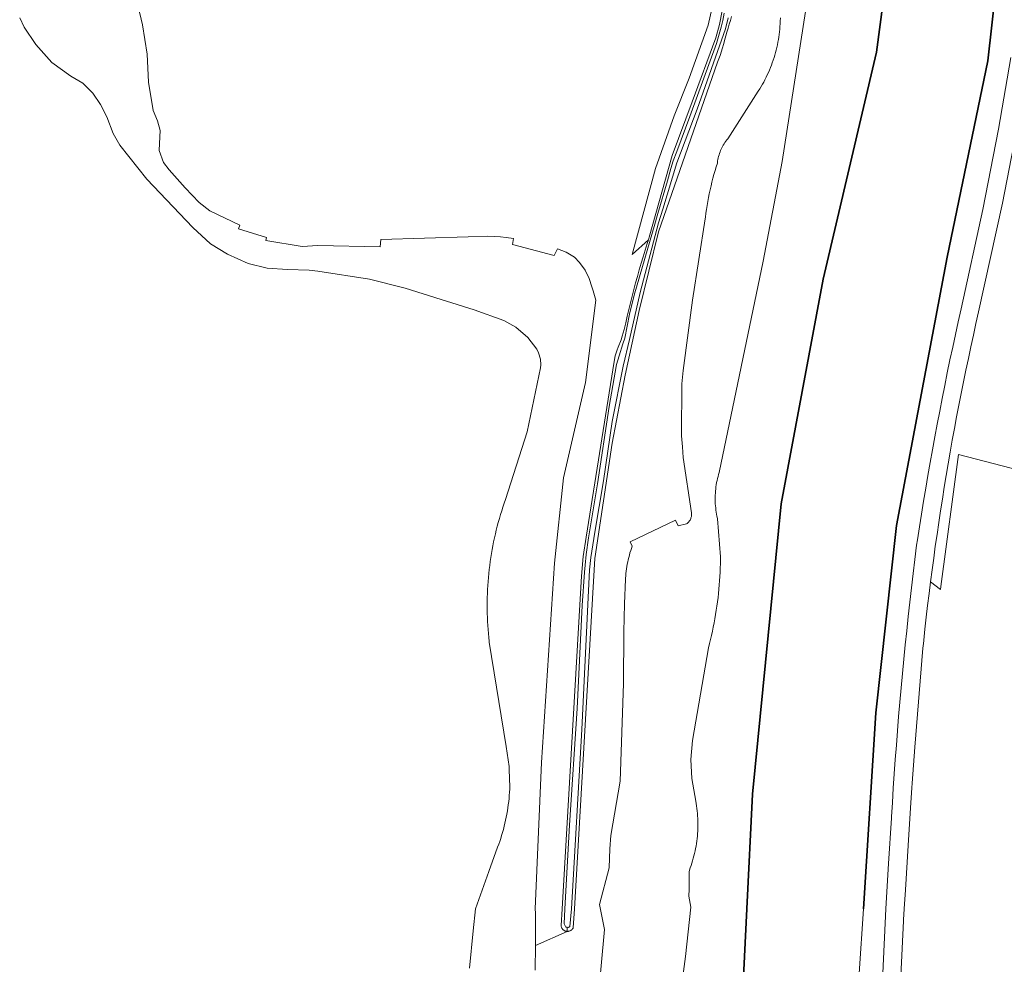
# Model space of a CAD drawing. Extents: x 154222 to 160093, y 456746 to 462495.
# Tile 183 of 254: x 158953 to 159108, y 460491 to 460639. Entities that reach past the tile are written whole.
import ezdxf

# ---------------------------------------------------------------- set-up
doc = ezdxf.new("R2010")
doc.units = 0
doc.header["$LTSCALE"] = 0.75
for name, color, linetype, lineweight in [('B-XX-GK-BESCHOEIING-G', 252, 'GK-BESCHOEIING', 35), ('B-XX-GR-BEPLANTING_CULTUUR_BOSPLANTSOEN-GV', 252, 'CONTINUOUS', 18), ('B-XX-OG-TERREIN_CULTUURSCHEIDING-GV', 252, 'CONTINUOUS', 18), ('B-XX-OG-WATER_SLOOT-GV', 252, 'CONTINUOUS', 18), ('B-XX-VH-VERHARDING_ASFALT-GV', 252, 'CONTINUOUS', 18)]:
    doc.layers.add(name, color=color, linetype=linetype, lineweight=lineweight)
doc.linetypes.add('GK-BESCHOEIING', pattern='A,30,-5,[1,NLCS.SHX,S=1,R=0,X=0,Y=0],-5', length=40)

msp = doc.modelspace()

# ---------------------------------------------------------------- linework, layer by layer
at = {"layer": 'B-XX-GK-BESCHOEIING-G'}
for points in [[(159066.006, 460472.225), (159067.352, 460500), (159068.224, 460517.98), (159072.712, 460563.561), (159079.319, 460598.81), (159087.708, 460634.417), (159093.917, 460681.48), (159097.359, 460714.725), (159101.909, 460759.335), (159108.142, 460812.675), (159109.977, 460825.58), (159112.653, 460844.514), (159114.45, 460850.831), (159117.312, 460860.418), (159118.679, 460865.866), (159121.35, 460873.994), (159127.116, 460888.955), (159130.801, 460897.575)], [(159067.352, 460500), (159068.224, 460517.98), (159072.712, 460563.561), (159079.319, 460598.81), (159087.708, 460634.417), (159093.917, 460681.48), (159097.359, 460714.725), (159101.909, 460759.335), (159108.142, 460812.675), (159109.977, 460825.58), (159112.653, 460844.514), (159114.45, 460850.831), (159117.312, 460860.418), (159118.679, 460865.866), (159121.35, 460873.994), (159127.116, 460888.955), (159130.801, 460897.575)], [(159085.64, 460500), (159087.576, 460530.764), (159090.816, 460560.138), (159098.805, 460602.236), (159105.175, 460633.017), (159110.35, 460679.267), (159115.669, 460728.169), (159119.921, 460770.268), (159121.25, 460770.087)]]:
    msp.add_lwpolyline(points, dxfattribs=at)
at = {"layer": 'B-XX-GR-BEPLANTING_CULTUUR_BOSPLANTSOEN-GV'}
for points in [[(159056.416, 460482.689), (159057.701, 460492.545), (159058.585, 460500.238), (159058.26, 460502.002), (159058.324, 460503.064), (159058.299, 460504.919), (159058.299, 460505.19), (159058.299, 460505.505), (159058.308, 460505.883), (159058.454, 460506.43), (159058.588, 460506.801), (159058.714, 460507.176), (159058.833, 460507.552), (159058.944, 460507.932), (159059.047, 460508.313), (159059.143, 460508.696), (159059.231, 460509.082), (159059.311, 460509.468), (159059.383, 460509.857), (159059.447, 460510.247), (159059.503, 460510.638), (159059.552, 460511.03), (159059.592, 460511.423), (159059.625, 460511.817), (159059.649, 460512.211), (159059.666, 460512.606), (159059.674, 460513.001), (159059.675, 460513.396), (159059.668, 460513.791), (159059.652, 460514.186), (159059.629, 460514.58), (159059.597, 460514.974), (159059.558, 460515.367), (159059.511, 460515.759), (159059.455, 460516.151), (159059.392, 460516.541), (159059.329, 460516.889), (159058.736, 460520.439), (159058.583, 460523.419), (159058.806, 460526.394), (159061.317, 460540.957), (159061.486, 460541.603), (159061.648, 460542.251), (159061.801, 460542.902), (159061.947, 460543.554), (159062.085, 460544.207), (159062.216, 460544.862), (159062.338, 460545.519), (159062.453, 460546.177), (159062.559, 460546.837), (159062.658, 460547.497), (159062.749, 460548.159), (159062.832, 460548.822), (159062.907, 460549.486), (159062.974, 460550.15), (159063.033, 460550.816), (159063.084, 460551.482), (159063.127, 460552.149), (159063.162, 460552.816), (159063.189, 460553.483), (159063.208, 460554.151), (159063.219, 460554.819), (159063.222, 460555.23), (159062.754, 460561.181), (159062.736, 460561.26), (159062.665, 460561.584), (159062.602, 460561.91), (159062.547, 460562.237), (159062.499, 460562.566), (159062.46, 460562.895), (159062.429, 460563.226), (159062.405, 460563.557), (159062.39, 460563.888), (159062.382, 460564.22), (159062.383, 460564.552), (159062.391, 460564.884), (159062.408, 460565.216), (159062.433, 460565.547), (159062.465, 460565.877), (159062.506, 460566.206), (159062.554, 460566.535), (159062.61, 460566.862), (159062.674, 460567.188), (159062.747, 460567.512), (159062.826, 460567.834), (159062.914, 460568.154), (159063.009, 460568.472), (159069.908, 460601.61), (159072.91, 460617.227), (159089.629, 460724.842)], [(159089.629, 460724.842), (159072.91, 460617.227), (159069.908, 460601.61), (159063.009, 460568.472), (159062.914, 460568.154), (159062.826, 460567.834), (159062.747, 460567.512), (159062.674, 460567.188), (159062.61, 460566.862), (159062.554, 460566.535), (159062.506, 460566.206), (159062.465, 460565.877), (159062.433, 460565.547), (159062.408, 460565.216), (159062.391, 460564.884), (159062.383, 460564.552), (159062.382, 460564.22), (159062.39, 460563.888), (159062.405, 460563.557), (159062.429, 460563.226), (159062.46, 460562.895), (159062.499, 460562.566), (159062.547, 460562.237), (159062.602, 460561.91), (159062.665, 460561.584), (159062.736, 460561.26), (159062.754, 460561.181), (159063.222, 460555.23), (159063.219, 460554.819), (159063.208, 460554.151), (159063.189, 460553.483), (159063.162, 460552.816), (159063.127, 460552.149), (159063.084, 460551.482), (159063.033, 460550.816), (159062.974, 460550.15), (159062.907, 460549.486), (159062.832, 460548.822), (159062.749, 460548.159), (159062.658, 460547.497), (159062.559, 460546.837), (159062.453, 460546.177), (159062.338, 460545.519), (159062.216, 460544.862), (159062.085, 460544.207), (159061.947, 460543.554), (159061.801, 460542.902), (159061.648, 460542.251), (159061.486, 460541.603), (159061.317, 460540.957), (159058.806, 460526.394), (159058.583, 460523.419), (159058.736, 460520.439), (159059.329, 460516.889), (159059.392, 460516.541), (159059.455, 460516.151), (159059.511, 460515.759), (159059.558, 460515.367), (159059.597, 460514.974), (159059.629, 460514.58), (159059.652, 460514.186), (159059.668, 460513.791), (159059.675, 460513.396), (159059.674, 460513.001), (159059.666, 460512.606), (159059.649, 460512.211), (159059.625, 460511.817), (159059.592, 460511.423), (159059.552, 460511.03), (159059.503, 460510.638), (159059.447, 460510.247), (159059.383, 460509.857), (159059.311, 460509.468), (159059.231, 460509.082), (159059.143, 460508.696), (159059.047, 460508.313), (159058.944, 460507.932), (159058.833, 460507.552), (159058.714, 460507.176), (159058.588, 460506.801), (159058.454, 460506.43), (159058.308, 460505.883), (159058.299, 460505.505), (159058.299, 460505.19), (159058.299, 460504.919), (159058.324, 460503.064), (159058.26, 460502.002), (159058.585, 460500.238), (159057.701, 460492.545), (159056.416, 460482.689)], [(159066.006, 460472.225), (159067.352, 460500), (159068.224, 460517.98), (159072.712, 460563.561), (159079.319, 460598.81), (159087.708, 460634.417), (159093.917, 460681.48)], [(159063.641, 460649.09), (159061.29, 460638.617), (159058.278, 460630.293), (159055.955, 460624.425), (159052.993, 460616.152), (159049.356, 460602.669), (159051.898, 460604.937), (159052.042, 460605.38), (159055.612, 460618.175), (159058.762, 460626.597), (159062.462, 460636.637), (159063.043, 460638.748), (159063.484, 460640.893)], [(159064.928, 460639.998), (159064.764, 460639.381), (159064.591, 460638.766), (159064.411, 460638.153), (159064.223, 460637.543), (159064.028, 460636.935), (159063.844, 460636.236), (159063.736, 460635.768), (159063.483, 460634.913), (159063.357, 460634.543), (159063.14, 460633.859), (159062.752, 460632.833), (159053.466, 460606.203), (159050.432, 460593.869), (159048.267, 460583.717), (159046.195, 460573.038), (159043.478, 460554.987), (159040.315, 460500), (159040.077, 460497.004), (159040.071, 460496.993), (159040.026, 460496.916), (159039.975, 460496.843), (159039.916, 460496.776), (159039.853, 460496.713), (159039.784, 460496.657), (159039.71, 460496.608), (159039.632, 460496.565), (159039.55, 460496.529), (159039.466, 460496.501), (159039.379, 460496.48), (159039.291, 460496.467), (159039.202, 460496.462), (159039.157, 460496.464), (159034.186, 460494.263), (159034.186, 460494.218), (159034.171, 460492.941), (159034.149, 460491.664), (159034.119, 460490.388)], [(159072.623, 460639.757), (159072.597, 460639.254), (159072.597, 460639.248), (159072.578, 460638.833), (159072.552, 460638.418), (159072.517, 460638.004), (159072.474, 460637.591), (159072.424, 460637.179), (159072.365, 460636.768), (159072.299, 460636.358), (159072.225, 460635.949), (159072.142, 460635.542), (159072.053, 460635.136), (159071.955, 460634.732), (159071.849, 460634.331), (159071.736, 460633.931), (159071.615, 460633.534), (159071.487, 460633.139), (159071.351, 460632.746), (159071.207, 460632.356), (159071.056, 460631.969), (159070.897, 460631.585), (159070.731, 460631.205), (159070.558, 460630.827), (159070.378, 460630.453), (159070.19, 460630.082), (159069.995, 460629.715), (159069.794, 460629.352), (159069.585, 460628.993), (159069.369, 460628.638), (159069.147, 460628.287), (159064.345, 460620.823), (159064.194, 460620.634), (159064.05, 460620.44), (159063.913, 460620.241), (159063.782, 460620.038), (159063.657, 460619.831), (159063.54, 460619.62), (159063.429, 460619.405), (159063.326, 460619.186), (159063.231, 460618.964), (159063.142, 460618.739), (159063.061, 460618.511), (159062.988, 460618.281), (159062.922, 460618.049), (159062.864, 460617.814), (159062.814, 460617.577), (159062.772, 460617.339), (159062.737, 460617.1), (159062.726, 460617.006), (159062.541, 460616.411), (159062.363, 460615.814), (159062.194, 460615.215), (159062.032, 460614.613), (159061.878, 460614.01), (159061.731, 460613.404), (159061.592, 460612.797), (159061.461, 460612.188), (159061.338, 460611.577), (159061.223, 460610.965), (159061.116, 460610.351), (159061.016, 460609.736), (159060.924, 460609.12), (159060.841, 460608.503), (159060.807, 460608.234), (159058.814, 460595.502), (159057.348, 460584.439), (159057.127, 460582.378), (159057.096, 460574.182), (159057.262, 460572.494), (159057.342, 460570.8), (159058.665, 460562.12), (159058.672, 460562.044), (159058.677, 460561.923), (159058.675, 460561.802), (159058.664, 460561.682), (159058.645, 460561.562), (159058.618, 460561.444), (159058.584, 460561.328), (159058.542, 460561.214), (159058.493, 460561.103), (159058.436, 460560.996), (159058.372, 460560.893), (159058.302, 460560.794), (159058.226, 460560.7), (159058.143, 460560.612), (159058.055, 460560.529), (159057.961, 460560.452), (159057.863, 460560.381), (159056.564, 460560.073), (159056.171, 460560.958), (159049.049, 460557.603), (159049.362, 460556.887), (159049.238, 460556.541), (159049.121, 460556.193), (159049.012, 460555.842), (159048.91, 460555.489), (159048.816, 460555.134), (159048.73, 460554.777), (159048.652, 460554.418), (159048.582, 460554.058), (159048.519, 460553.696), (159048.465, 460553.333), (159048.418, 460552.968), (159048.379, 460552.603), (159048.348, 460552.237), (159048.326, 460551.87), (159048.318, 460551.709), (159048.168, 460547.857), (159048.035, 460543.48), (159048.017, 460535.359), (159047.48, 460520.041), (159046.015, 460511.516), (159045.851, 460509.409), (159045.752, 460506.459), (159044.251, 460500.699), (159045.038, 460496.779), (159043.424, 460479.635)], [(159043.424, 460479.635), (159045.038, 460496.779), (159044.251, 460500.699), (159045.752, 460506.459), (159045.851, 460509.409), (159046.015, 460511.516), (159047.48, 460520.041), (159048.017, 460535.359), (159048.035, 460543.48), (159048.168, 460547.857), (159048.318, 460551.709), (159048.326, 460551.87), (159048.348, 460552.237), (159048.379, 460552.603), (159048.418, 460552.968), (159048.465, 460553.333), (159048.519, 460553.696), (159048.582, 460554.058), (159048.652, 460554.418), (159048.73, 460554.777), (159048.816, 460555.134), (159048.91, 460555.489), (159049.012, 460555.842), (159049.121, 460556.193), (159049.238, 460556.541), (159049.362, 460556.887), (159049.049, 460557.603), (159056.171, 460560.958), (159056.564, 460560.073), (159057.863, 460560.381), (159057.961, 460560.452), (159058.055, 460560.529), (159058.143, 460560.612), (159058.226, 460560.7), (159058.302, 460560.794), (159058.372, 460560.893), (159058.436, 460560.996), (159058.493, 460561.103), (159058.542, 460561.214), (159058.584, 460561.328), (159058.618, 460561.444), (159058.645, 460561.562), (159058.664, 460561.682), (159058.675, 460561.802), (159058.677, 460561.923), (159058.672, 460562.044), (159058.665, 460562.12), (159057.342, 460570.8), (159057.262, 460572.494), (159057.096, 460574.182), (159057.127, 460582.378), (159057.348, 460584.439), (159058.814, 460595.502), (159060.807, 460608.234), (159060.841, 460608.503), (159060.924, 460609.12), (159061.016, 460609.736), (159061.116, 460610.351), (159061.223, 460610.965), (159061.338, 460611.577), (159061.461, 460612.188), (159061.592, 460612.797), (159061.731, 460613.404), (159061.878, 460614.01), (159062.032, 460614.613), (159062.194, 460615.215), (159062.363, 460615.814), (159062.541, 460616.411), (159062.726, 460617.006), (159062.737, 460617.1), (159062.772, 460617.339), (159062.814, 460617.577), (159062.864, 460617.814), (159062.922, 460618.049), (159062.988, 460618.281), (159063.061, 460618.511), (159063.142, 460618.739), (159063.231, 460618.964), (159063.326, 460619.186), (159063.429, 460619.405), (159063.54, 460619.62), (159063.657, 460619.831), (159063.782, 460620.038), (159063.913, 460620.241), (159064.05, 460620.44), (159064.194, 460620.634), (159064.345, 460620.823), (159069.147, 460628.287), (159069.369, 460628.638), (159069.585, 460628.993), (159069.794, 460629.352), (159069.995, 460629.715), (159070.19, 460630.082), (159070.378, 460630.453), (159070.558, 460630.827), (159070.731, 460631.205), (159070.897, 460631.585), (159071.056, 460631.969), (159071.207, 460632.356), (159071.351, 460632.746), (159071.487, 460633.139), (159071.615, 460633.534), (159071.736, 460633.931), (159071.849, 460634.331), (159071.955, 460634.732), (159072.053, 460635.136), (159072.142, 460635.542), (159072.225, 460635.949), (159072.299, 460636.358), (159072.365, 460636.768), (159072.424, 460637.179), (159072.474, 460637.591), (159072.517, 460638.004), (159072.552, 460638.418), (159072.578, 460638.833), (159072.597, 460639.248), (159072.597, 460639.254), (159072.623, 460639.757)]]:
    msp.add_lwpolyline(points, dxfattribs=at)
at = {"layer": 'B-XX-OG-TERREIN_CULTUURSCHEIDING-GV'}
for points in [[(159110.35, 460679.267), (159105.175, 460633.017), (159098.805, 460602.236), (159090.816, 460560.138), (159087.576, 460530.764), (159085.64, 460500), (159085.001, 460489.846)], [(159088.718, 460489.926), (159089.186, 460500), (159089.597, 460507.106), (159090.041, 460514.21), (159090.055, 460514.453), (159090.191, 460516.702), (159090.335, 460518.949), (159090.487, 460521.197), (159090.647, 460523.444), (159090.814, 460525.69), (159090.99, 460527.935), (159091.174, 460530.18), (159091.366, 460532.425), (159091.565, 460534.668), (159091.773, 460536.911), (159091.989, 460539.153), (159092.212, 460541.395), (159092.444, 460543.635), (159092.683, 460545.875), (159092.931, 460548.114), (159093.186, 460550.352), (159093.449, 460552.589), (159093.721, 460554.825), (159094, 460557.06), (159094.126, 460557.891), (159094.44, 460559.915), (159094.761, 460561.938), (159095.09, 460563.96), (159095.427, 460565.98), (159095.772, 460567.999), (159096.124, 460570.016), (159096.485, 460572.033), (159096.854, 460574.047), (159097.23, 460576.061), (159097.614, 460578.073), (159098.006, 460580.083), (159098.406, 460582.092), (159098.814, 460584.099), (159099.229, 460586.104), (159099.653, 460588.108), (159100.084, 460590.111), (159100.523, 460592.111), (159100.97, 460594.11), (159104.4, 460609.69), (159106.87, 460622.34), (159108.78, 460633.57)], [(159110.98, 460628.76), (159107.48, 460610.7), (159103.72, 460593.67), (159103.306, 460591.846), (159102.9, 460590.019), (159102.501, 460588.192), (159102.111, 460586.362), (159101.728, 460584.531), (159101.353, 460582.698), (159100.986, 460580.863), (159100.627, 460579.027), (159100.276, 460577.19), (159099.932, 460575.351), (159099.597, 460573.511), (159099.269, 460571.669), (159098.949, 460569.826), (159098.637, 460567.981), (159098.333, 460566.135), (159098.037, 460564.288), (159097.749, 460562.439), (159097.468, 460560.59), (159097.196, 460558.739), (159096.931, 460556.887), (159096.675, 460555.034), (159096.426, 460553.179), (159096.185, 460551.324), (159097.733, 460550.082), (159097.797, 460550.591), (159100.578, 460571.295), (159134.628, 460562.423)]]:
    msp.add_lwpolyline(points, dxfattribs=at)
at = {"layer": 'B-XX-OG-WATER_SLOOT-GV'}
for points in [[(159108.142, 460812.675), (159106.644, 460799.858), (159101.909, 460759.335), (159097.359, 460714.725), (159093.917, 460681.48), (159087.708, 460634.417), (159079.319, 460598.81), (159072.712, 460563.561), (159068.224, 460517.98), (159067.352, 460500), (159066.006, 460472.225)], [(159085.001, 460489.846), (159085.64, 460500), (159087.576, 460530.764), (159090.816, 460560.138), (159098.805, 460602.236), (159105.175, 460633.017), (159110.35, 460679.267)], [(159034.119, 460490.388), (159034.149, 460491.664), (159034.171, 460492.941), (159034.186, 460494.218), (159034.186, 460494.263), (159034.192, 460495.495), (159034.191, 460496.771), (159034.181, 460498.048), (159034.163, 460499.325), (159034.151, 460500), (159035.132, 460522.961), (159037.183, 460554.256), (159038.569, 460567.627), (159042.049, 460582.561), (159043.653, 460595.49), (159043.247, 460596.96), (159043.043, 460597.556), (159042.584, 460598.889), (159041.986, 460600.187), (159041.111, 460601.403), (159040.285, 460602.214), (159038.989, 460603.009), (159037.66, 460603.561), (159037.124, 460602.476), (159030.577, 460604.199), (159030.74, 460605.155), (159029.573, 460605.334), (159028.714, 460605.432), (159026.704, 460605.531), (159023.642, 460605.421), (159009.897, 460605.01), (159009.831, 460603.875), (159000, 460604.084), (158997.568, 460603.906), (158991.887, 460604.846), (158991.987, 460605.309), (158987.595, 460606.693), (158987.795, 460607.237), (158983.079, 460609.487), (158981.386, 460610.834), (158979.228, 460613.108), (158976.706, 460615.944), (158975.819, 460617.091), (158975.132, 460618.964), (158975.25, 460621.099), (158975.269, 460622.126), (158974.844, 460623.616), (158974.157, 460625.226), (158973.466, 460629.677), (158973.219, 460634.067), (158972.488, 460638.699), (158971.354, 460643.592)], [(158953.236, 460639.764), (158953.963, 460638.334), (158955.78, 460635.598), (158958.26, 460632.781), (158961.264, 460630.63), (158963.159, 460629.544), (158964.732, 460627.955), (158965.902, 460626.184), (158966.912, 460624.272), (158967.902, 460621.655), (158968.932, 460619.803), (158973.188, 460614.491), (158980.429, 460606.887), (158983.191, 460604.353), (158985.872, 460602.705), (158989.117, 460601.258), (158992.058, 460600.517), (158995.281, 460600.3), (158998.645, 460600.183), (159000, 460600.056), (159008.111, 460598.767), (159013.718, 460597.369), (159019.39, 460595.614), (159024.543, 460593.99), (159029.21, 460592.3), (159031.122, 460591.229), (159033.001, 460589.639), (159034.394, 460587.79), (159034.653, 460587.207), (159034.946, 460586.244), (159035.044, 460585.371), (159034.949, 460584.895), (159032.882, 460574.857), (159029.48, 460564.228), (159029.272, 460563.635), (159029.072, 460563.04), (159028.879, 460562.443), (159028.694, 460561.843), (159028.517, 460561.24), (159028.347, 460560.636), (159028.185, 460560.029), (159028.031, 460559.421), (159027.884, 460558.81), (159027.746, 460558.198), (159027.615, 460557.584), (159027.492, 460556.968), (159027.377, 460556.351), (159027.269, 460555.732), (159027.17, 460555.112), (159027.078, 460554.491), (159026.995, 460553.868), (159026.919, 460553.245), (159026.852, 460552.621), (159026.792, 460551.996), (159026.74, 460551.37), (159026.696, 460550.744), (159026.66, 460550.117), (159026.633, 460549.49), (159026.613, 460548.862), (159026.601, 460548.234), (159026.597, 460547.606), (159026.601, 460546.978), (159026.613, 460546.351), (159026.634, 460545.723), (159026.662, 460545.096), (159026.698, 460544.469), (159026.742, 460543.843), (159026.794, 460543.217), (159026.854, 460542.592), (159026.922, 460541.968), (159026.937, 460541.841), (159029.568, 460525.486), (159030.028, 460522.313), (159030.045, 460521.88), (159030.151, 460519.11), (159030.136, 460518.781), (159030.107, 460518.29), (159030.071, 460517.799), (159030.026, 460517.309), (159029.973, 460516.819), (159029.913, 460516.331), (159029.844, 460515.844), (159029.767, 460515.358), (159029.683, 460514.873), (159029.591, 460514.389), (159029.491, 460513.907), (159029.383, 460513.427), (159029.267, 460512.949), (159029.144, 460512.473), (159029.013, 460511.998), (159028.874, 460511.526), (159028.727, 460511.056), (159028.573, 460510.589), (159028.411, 460510.124), (159028.242, 460509.662), (159026.86, 460505.851), (159024.79, 460500), (159024.394, 460496.534), (159023.845, 460490.673)], [(159063.484, 460640.893), (159063.043, 460638.748), (159062.462, 460636.637), (159058.762, 460626.597), (159055.612, 460618.175), (159052.042, 460605.38), (159051.898, 460604.937), (159051.711, 460604.36), (159051.388, 460603.338), (159051.073, 460602.313), (159050.765, 460601.286), (159050.464, 460600.257), (159050.172, 460599.226), (159049.887, 460598.192), (159049.61, 460597.156), (159049.341, 460596.119), (159049.079, 460595.079), (159048.825, 460594.037), (159048.579, 460592.994), (159048.341, 460591.948), (159048.11, 460590.902), (159047.8, 460589.858), (159047.602, 460589.291), (159047.177, 460588.13), (159047.015, 460587.698), (159046.708, 460586.761), (159046.509, 460585.861), (159042.119, 460558.324), (159041.671, 460555.282), (159041.421, 460552.217), (159038.364, 460500), (159038.202, 460497.402), (159038.211, 460497.313), (159038.227, 460497.226), (159038.252, 460497.14), (159038.284, 460497.057), (159038.323, 460496.977), (159038.369, 460496.901), (159038.422, 460496.829), (159038.482, 460496.763), (159038.547, 460496.702), (159038.617, 460496.647), (159038.691, 460496.598), (159038.77, 460496.557), (159038.852, 460496.523), (159038.937, 460496.496), (159039.024, 460496.477), (159039.113, 460496.466), (159039.157, 460496.464), (159039.161, 460497.113), (159038.946, 460497.148), (159038.704, 460497.648), (159038.784, 460500), (159039.536, 460513.104), (159040.716, 460531.419), (159041.506, 460547.595), (159041.867, 460552.815), (159041.965, 460553.9), (159042.144, 460555.602), (159042.519, 460558.212), (159043.903, 460566.688), (159045.743, 460578.795), (159046.915, 460585.391), (159047.338, 460586.769), (159047.89, 460588.616), (159048.183, 460589.54), (159048.947, 460593.3), (159049.679, 460596.249), (159052.165, 460604.92), (159052.783, 460607.059), (159053.4, 460609.084), (159054.895, 460614.222), (159055.448, 460616.15), (159055.789, 460617.365), (159056.341, 460618.808), (159058.387, 460624.285), (159062.594, 460635.742), (159063.342, 460638.319), (159063.585, 460639.372), (159063.813, 460640.506)], [(159063.813, 460640.506), (159063.585, 460639.372), (159063.342, 460638.319), (159062.594, 460635.742), (159058.387, 460624.285), (159056.341, 460618.808), (159055.789, 460617.365), (159055.448, 460616.15), (159054.895, 460614.222), (159053.4, 460609.084), (159052.783, 460607.059), (159052.165, 460604.92), (159049.679, 460596.249), (159048.947, 460593.3), (159048.183, 460589.54), (159047.89, 460588.616), (159047.338, 460586.769), (159046.915, 460585.391), (159045.743, 460578.795), (159043.903, 460566.688), (159042.519, 460558.212), (159042.144, 460555.602), (159041.965, 460553.9), (159041.867, 460552.815), (159041.506, 460547.595), (159040.716, 460531.419), (159039.536, 460513.104), (159038.784, 460500), (159038.704, 460497.648), (159038.946, 460497.148), (159039.161, 460497.113), (159039.376, 460497.079), (159039.586, 460497.209), (159039.821, 460500), (159041.443, 460528.161), (159042.661, 460553.187), (159042.857, 460555.115), (159043.508, 460559.086), (159044.859, 460567.141), (159046.228, 460576.46), (159047.92, 460585.147), (159048.912, 460589.312), (159050.635, 460596.67), (159053.496, 460607.642), (159054.179, 460609.781), (159056.388, 460617.041), (159059.572, 460625.451), (159064.006, 460638.059), (159064.445, 460639.76)], [(159064.445, 460639.76), (159064.006, 460638.059), (159059.572, 460625.451), (159056.388, 460617.041), (159054.179, 460609.781), (159053.496, 460607.642), (159050.635, 460596.67), (159048.912, 460589.312), (159047.92, 460585.147), (159046.228, 460576.46), (159044.859, 460567.141), (159043.508, 460559.086), (159042.857, 460555.115), (159042.661, 460553.187), (159041.443, 460528.161), (159039.821, 460500), (159039.586, 460497.209), (159039.376, 460497.079), (159039.161, 460497.113), (159039.157, 460496.464), (159039.202, 460496.462), (159039.291, 460496.467), (159039.379, 460496.48), (159039.466, 460496.501), (159039.55, 460496.529), (159039.632, 460496.565), (159039.71, 460496.608), (159039.784, 460496.657), (159039.853, 460496.713), (159039.916, 460496.776), (159039.975, 460496.843), (159040.026, 460496.916), (159040.071, 460496.993), (159040.077, 460497.004), (159040.315, 460500), (159043.478, 460554.987), (159046.195, 460573.038), (159048.267, 460583.717), (159050.432, 460593.869), (159053.466, 460606.203), (159062.752, 460632.833), (159063.14, 460633.859), (159063.357, 460634.543), (159063.483, 460634.913), (159063.736, 460635.768), (159063.844, 460636.236), (159064.028, 460636.935), (159064.223, 460637.543), (159064.411, 460638.153), (159064.591, 460638.766), (159064.764, 460639.381), (159064.928, 460639.998)]]:
    msp.add_lwpolyline(points, dxfattribs=at)
at = {"layer": 'B-XX-VH-VERHARDING_ASFALT-GV'}
for points in [[(159108.78, 460633.57), (159106.87, 460622.34), (159104.4, 460609.69), (159100.97, 460594.11), (159100.523, 460592.111), (159100.084, 460590.111), (159099.653, 460588.108), (159099.229, 460586.104), (159098.814, 460584.099), (159098.406, 460582.092), (159098.006, 460580.083), (159097.614, 460578.073), (159097.23, 460576.061), (159096.854, 460574.047), (159096.485, 460572.033), (159096.124, 460570.016), (159095.772, 460567.999), (159095.427, 460565.98), (159095.09, 460563.96), (159094.761, 460561.938), (159094.44, 460559.915), (159094.126, 460557.891), (159094, 460557.06), (159093.721, 460554.825), (159093.449, 460552.589), (159093.186, 460550.352), (159092.931, 460548.114), (159092.683, 460545.875), (159092.444, 460543.635), (159092.212, 460541.395), (159091.989, 460539.153), (159091.773, 460536.911), (159091.565, 460534.668), (159091.366, 460532.425), (159091.174, 460530.18), (159090.99, 460527.935), (159090.814, 460525.69), (159090.647, 460523.444), (159090.487, 460521.197), (159090.335, 460518.949), (159090.191, 460516.702), (159090.055, 460514.453), (159090.041, 460514.21), (159089.597, 460507.106), (159089.186, 460500), (159088.718, 460489.926)], [(159091.172, 460481.872), (159091.95, 460498.1), (159091.959, 460498.253), (159092.064, 460500), (159092.24, 460502.99), (159092.674, 460509.918), (159093.048, 460515.865), (159093.244, 460518.999), (159093.29, 460519.73), (159093.7, 460525.38), (159094.981, 460540.89), (159095.023, 460541.288), (159095.101, 460542.034), (159095.111, 460542.132), (159095.302, 460543.894), (159095.511, 460545.753), (159095.728, 460547.611), (159095.953, 460549.468), (159096.185, 460551.324), (159096.426, 460553.179), (159096.675, 460555.034), (159096.931, 460556.887), (159097.196, 460558.739), (159097.468, 460560.59), (159097.749, 460562.439), (159098.037, 460564.288), (159098.333, 460566.135), (159098.637, 460567.981), (159098.949, 460569.826), (159099.269, 460571.669), (159099.597, 460573.511), (159099.932, 460575.351), (159100.276, 460577.19), (159100.627, 460579.027), (159100.986, 460580.863), (159101.353, 460582.698), (159101.728, 460584.531), (159102.111, 460586.362), (159102.501, 460588.192), (159102.9, 460590.019), (159103.306, 460591.846), (159103.72, 460593.67), (159107.48, 460610.7), (159110.98, 460628.76)]]:
    msp.add_lwpolyline(points, dxfattribs=at)

doc.saveas('drawing.dxf')
